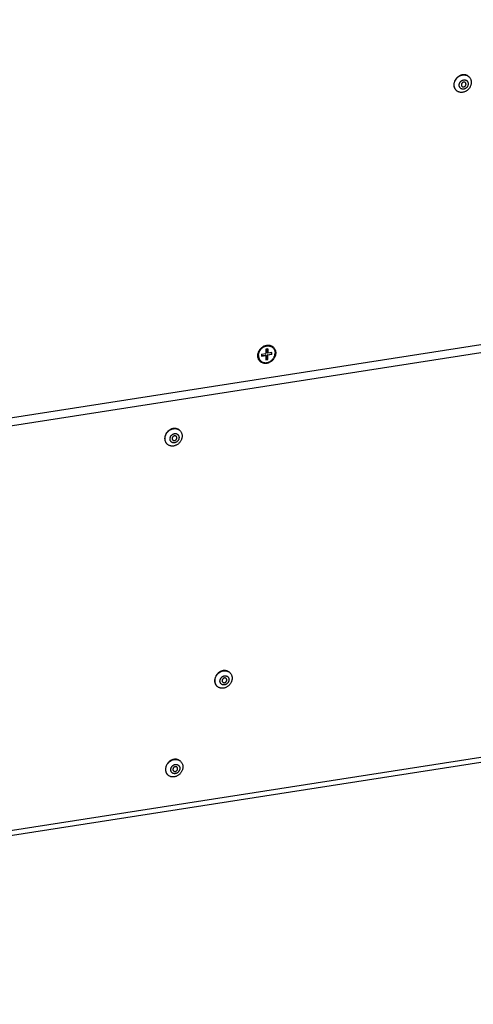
# Model space of a CAD drawing. Header units: millimetres. Extents: x -2579 to 1363, y -329 to 2298.
# Tile 200 of 256: x 406 to 567, y 620 to 969. Entities that reach past the tile are written whole.
import ezdxf

# ---------------------------------------------------------------- set-up
doc = ezdxf.new("R2010")
doc.units = ezdxf.units.MM
doc.header["$LTSCALE"] = 30.734
doc.layers.get('0').update_dxf_attribs({"linetype": 'CONTINUOUS'})

msp = doc.modelspace()

# ---------------------------------------------------------------- linework, layer by layer
at = {"color": 3}
msp.add_line((72.87, 776.34), (1308.48, 968.92), dxfattribs=at)
at = {"color": 2}
for p, q in [((69.66, 773.04), (1311.71, 966.63)), ((19.3, 621.76), (1362.71, 831.14))]:
    msp.add_line(p, q, dxfattribs=at)
at = {"color": 7}
for p, q in [((565, 948.81), (565.08, 948.74)), ((560.77, 943.74), (560.71, 943.8)), ((493.84, 852.19), (493.1, 852.08)), ((493.1, 852.08), (493.11, 850.59)), ((493.65, 850.87), (493.65, 852.16)), ((493.84, 852.19), (493.84, 850.71)), ((495.39, 852.81), (495.55, 852.68)), ((491.63, 850.36), (493.11, 850.59)), ((491.63, 850.36), (491.63, 849.62)), ((491.63, 849.81), (492.91, 850.01)), ((491.63, 849.62), (493.11, 849.85)), ((493.11, 849.85), (492.91, 850.01)), ((493.11, 849.85), (493.11, 848.36)), ((493.11, 848.55), (493.66, 848.64)), ((493.11, 848.36), (493.85, 848.47)), ((493.84, 850.71), (493.65, 850.87)), ((493.65, 850.13), (495.13, 850.36)), ((493.85, 849.96), (493.65, 850.13)), ((493.66, 848.64), (493.65, 850.13)), ((493.85, 848.47), (493.66, 848.64)), ((495.32, 850.93), (493.84, 850.71)), ((495.32, 850.19), (493.85, 849.96)), ((493.85, 848.47), (493.85, 849.96)), ((495.13, 850.36), (495.13, 850.9)), ((495.32, 850.19), (495.13, 850.36)), ((495.32, 850.19), (495.32, 850.93)), ((491.27, 847.99), (491.4, 847.87)), ((18.6, 619.81), (1362.01, 829.19)), ((462.51, 823.4), (462.6, 823.33)), ((458.28, 818.33), (458.22, 818.39)), ((480.22, 737.54), (480.3, 737.47)), ((475.99, 732.47), (475.93, 732.53)), ((462.77, 706.09), (462.86, 706.02)), ((458.55, 701.02), (458.49, 701.08))]:
    msp.add_line(p, q, dxfattribs=at)
for points in [[(565.01, 948.81), (564.92, 948.88), (564.76, 948.99), (564.6, 949.09), (564.42, 949.18), (564.24, 949.25), (564.06, 949.31), (563.86, 949.36), (563.66, 949.39), (563.46, 949.41), (563.26, 949.42), (563.05, 949.41), (562.84, 949.38), (562.64, 949.34), (562.43, 949.29), (562.22, 949.22), (562.02, 949.14), (561.83, 949.04), (561.63, 948.94), (561.45, 948.82), (561.27, 948.69), (561.09, 948.55), (560.93, 948.39), (560.77, 948.23), (560.63, 948.06), (560.49, 947.88), (560.36, 947.69), (560.25, 947.5), (560.15, 947.3), (560.06, 947.1), (559.98, 946.89), (559.92, 946.68), (559.87, 946.47), (559.84, 946.26), (559.82, 946.05), (559.81, 945.83)], [(559.89, 945.77), (559.89, 945.98), (559.91, 946.19), (559.95, 946.4), (560, 946.61), (560.06, 946.82), (560.14, 947.03), (560.23, 947.23), (560.33, 947.43), (560.44, 947.63), (560.57, 947.81), (560.7, 947.99), (560.85, 948.16), (561, 948.32), (561.17, 948.48), (561.34, 948.62), (561.52, 948.75), (561.71, 948.87), (561.9, 948.98), (562.1, 949.07), (562.3, 949.15), (562.51, 949.22), (562.71, 949.27), (562.92, 949.31), (563.13, 949.34), (563.34, 949.35), (563.54, 949.35), (563.74, 949.33), (563.94, 949.29), (564.13, 949.25), (564.32, 949.19), (564.5, 949.11), (564.68, 949.02), (564.84, 948.92), (565, 948.81)], [(565.97, 946.71), (565.96, 946.5), (565.94, 946.29), (565.91, 946.08), (565.86, 945.87), (565.8, 945.66), (565.72, 945.45), (565.63, 945.25), (565.53, 945.05), (565.42, 944.86), (565.29, 944.67), (565.16, 944.49), (565.01, 944.32), (564.85, 944.16), (564.69, 944), (564.51, 943.86), (564.33, 943.73), (564.15, 943.61), (563.95, 943.5), (563.76, 943.41), (563.55, 943.33), (563.35, 943.26), (563.14, 943.21), (562.94, 943.17), (562.73, 943.14), (562.52, 943.13), (562.32, 943.14), (562.11, 943.15), (561.92, 943.19), (561.72, 943.23), (561.54, 943.29), (561.35, 943.37), (561.18, 943.46), (561.01, 943.56), (560.86, 943.67), (560.77, 943.74)], [(561.67, 945.69), (561.68, 945.82), (561.69, 945.96), (561.72, 946.09), (561.76, 946.23), (561.81, 946.36), (561.87, 946.49), (561.93, 946.62), (562.01, 946.74), (562.1, 946.85), (562.19, 946.96), (562.29, 947.07), (562.4, 947.16), (562.51, 947.25), (562.63, 947.32), (562.76, 947.39), (562.88, 947.45), (563.01, 947.5), (563.15, 947.53), (563.28, 947.56), (563.41, 947.58), (563.54, 947.58), (563.67, 947.57), (563.8, 947.55)], [(564.88, 946.19), (564.88, 946.05), (564.86, 945.92), (564.83, 945.78), (564.8, 945.65), (564.75, 945.52), (564.69, 945.39), (564.62, 945.26), (564.55, 945.14), (564.46, 945.03), (564.37, 944.91), (564.27, 944.81), (564.16, 944.72), (564.04, 944.63), (563.92, 944.55), (563.8, 944.49), (563.67, 944.43), (563.54, 944.38), (563.41, 944.34), (563.28, 944.32), (563.15, 944.3), (563.02, 944.3), (562.89, 944.31), (562.76, 944.32), (562.64, 944.35), (562.52, 944.39), (562.4, 944.45), (562.3, 944.51), (562.19, 944.58), (562.1, 944.66), (562.01, 944.75), (561.94, 944.84), (561.87, 944.95)], [(563.87, 946.62), (563.8, 946.67), (563.74, 946.71), (563.67, 946.74), (563.59, 946.76), (563.52, 946.78), (563.44, 946.79), (563.36, 946.79), (563.28, 946.78), (563.19, 946.76), (563.11, 946.74), (563.04, 946.7), (562.96, 946.66), (562.89, 946.62), (562.82, 946.56), (562.75, 946.51), (562.69, 946.44), (562.64, 946.37), (562.59, 946.3), (562.55, 946.22), (562.51, 946.14), (562.48, 946.06), (562.46, 945.98), (562.45, 945.89), (562.45, 945.81)], [(563.8, 947.55), (563.92, 947.52), (564.04, 947.48)], [(564.11, 946.07), (564.1, 946.15), (564.09, 946.23), (564.07, 946.31), (564.04, 946.38), (564.01, 946.45), (563.97, 946.51), (563.92, 946.57), (563.87, 946.62)], [(564.04, 947.48), (564.15, 947.43), (564.26, 947.37), (564.36, 947.3), (564.46, 947.22), (564.54, 947.13), (564.62, 947.04), (564.69, 946.93), (564.74, 946.82), (564.79, 946.7), (564.83, 946.58), (564.86, 946.45), (564.88, 946.32), (564.88, 946.19)], [(565.08, 948.74), (565.15, 948.68), (565.28, 948.55), (565.41, 948.4), (565.52, 948.24), (565.62, 948.08), (565.71, 947.9), (565.79, 947.72), (565.85, 947.53), (565.9, 947.33), (565.94, 947.13), (565.96, 946.92), (565.97, 946.71)], [(559.81, 945.83), (559.82, 945.62), (559.84, 945.42), (559.87, 945.22), (559.92, 945.02), (559.99, 944.83), (560.06, 944.65), (560.15, 944.47), (560.26, 944.31), (560.37, 944.15), (560.5, 944), (560.63, 943.86), (560.69, 943.81)], [(560.71, 943.8), (560.57, 943.93), (560.45, 944.08), (560.33, 944.24), (560.23, 944.41), (560.14, 944.58), (560.07, 944.77), (560, 944.96), (559.95, 945.15), (559.92, 945.35), (559.9, 945.56), (559.89, 945.77)], [(561.76, 945.17), (561.72, 945.3), (561.7, 945.42), (561.68, 945.55), (561.67, 945.69)], [(561.87, 944.95), (561.81, 945.06), (561.76, 945.17)], [(562.45, 945.81), (562.45, 945.73), (562.47, 945.65), (562.49, 945.57), (562.51, 945.5), (562.55, 945.43), (562.59, 945.37), (562.64, 945.31), (562.69, 945.26)], [(562.69, 945.26), (562.75, 945.21), (562.82, 945.17), (562.89, 945.14), (562.96, 945.12), (563.04, 945.1), (563.12, 945.09), (563.2, 945.09), (563.28, 945.1), (563.36, 945.12), (563.44, 945.14), (563.52, 945.17), (563.6, 945.21), (563.67, 945.26), (563.74, 945.31), (563.8, 945.37), (563.86, 945.44), (563.92, 945.51), (563.97, 945.58), (564.01, 945.66), (564.04, 945.74), (564.07, 945.82), (564.09, 945.9), (564.1, 945.98), (564.11, 946.07)], [(490.47, 849.89), (490.48, 850.1), (490.5, 850.31), (490.53, 850.53), (490.59, 850.74), (490.65, 850.95), (490.73, 851.16), (490.82, 851.36), (490.93, 851.56), (491.05, 851.75), (491.18, 851.94), (491.32, 852.11), (491.48, 852.28), (491.64, 852.44), (491.81, 852.59), (491.99, 852.72), (492.18, 852.85), (492.37, 852.96), (492.57, 853.05), (492.77, 853.14), (492.98, 853.21), (493.18, 853.26), (493.39, 853.3), (493.6, 853.33), (493.81, 853.34), (494.02, 853.33), (494.22, 853.31), (494.42, 853.28), (494.61, 853.23), (494.8, 853.16), (494.98, 853.08), (495.15, 852.99), (495.31, 852.88), (495.48, 852.75)], [(490.55, 849.82), (490.55, 850.03), (490.58, 850.24), (490.61, 850.46), (490.66, 850.67), (490.73, 850.88), (490.81, 851.09), (490.9, 851.29), (491.01, 851.49), (491.13, 851.68), (491.26, 851.87), (491.4, 852.05), (491.55, 852.21), (491.72, 852.37), (491.89, 852.52), (492.07, 852.65), (492.25, 852.78), (492.45, 852.89), (492.65, 852.99), (492.85, 853.07), (493.05, 853.14), (493.26, 853.2), (493.47, 853.24), (493.68, 853.26), (493.89, 853.27), (494.09, 853.27), (494.3, 853.24), (494.49, 853.21), (494.69, 853.16), (494.88, 853.09), (495.06, 853.01), (495.23, 852.92), (495.39, 852.81)], [(495.55, 852.68), (495.69, 852.56), (495.82, 852.42), (495.94, 852.26), (496.05, 852.09), (496.14, 851.92), (496.22, 851.74), (496.29, 851.55), (496.34, 851.35), (496.38, 851.15), (496.4, 850.94), (496.41, 850.73)], [(490.47, 849.89), (490.48, 849.68), (490.5, 849.47), (490.54, 849.27), (490.59, 849.07), (490.66, 848.88), (490.74, 848.7), (490.83, 848.52), (490.94, 848.36), (491.06, 848.2), (491.19, 848.06), (491.32, 847.94)], [(490.55, 849.82), (490.55, 849.61), (490.58, 849.4), (490.62, 849.2), (490.67, 849), (490.73, 848.81), (490.81, 848.63), (490.91, 848.46), (491.02, 848.29), (491.14, 848.14), (491.27, 847.99)], [(491.4, 847.87), (491.56, 847.74), (491.73, 847.63), (491.9, 847.54), (492.08, 847.46), (492.27, 847.39), (492.46, 847.34), (492.66, 847.31), (492.86, 847.29), (493.07, 847.28), (493.27, 847.29), (493.48, 847.31), (493.69, 847.35), (493.9, 847.41), (494.11, 847.48), (494.31, 847.56), (494.51, 847.66), (494.7, 847.77), (494.89, 847.9), (495.07, 848.03), (495.24, 848.18), (495.4, 848.34), (495.55, 848.5), (495.7, 848.68), (495.83, 848.87), (495.95, 849.06), (496.05, 849.26), (496.15, 849.46), (496.22, 849.67), (496.29, 849.88), (496.34, 850.09), (496.38, 850.31), (496.4, 850.52), (496.41, 850.73)], [(462.52, 823.4), (462.43, 823.47), (462.27, 823.58), (462.11, 823.68), (461.94, 823.77), (461.75, 823.84), (461.57, 823.9), (461.37, 823.95), (461.18, 823.98), (460.97, 824), (460.77, 824.01), (460.56, 824), (460.35, 823.97), (460.15, 823.93), (459.94, 823.88), (459.74, 823.81), (459.53, 823.73), (459.34, 823.63), (459.14, 823.53), (458.96, 823.41), (458.78, 823.28), (458.6, 823.14), (458.44, 822.98), (458.28, 822.82), (458.14, 822.65), (458, 822.47), (457.87, 822.29), (457.76, 822.09), (457.66, 821.89), (457.57, 821.69), (457.49, 821.48), (457.43, 821.27), (457.38, 821.06), (457.35, 820.85), (457.33, 820.64), (457.32, 820.42)], [(457.4, 820.36), (457.4, 820.57), (457.43, 820.78), (457.46, 820.99), (457.51, 821.2), (457.57, 821.41), (457.65, 821.62), (457.74, 821.82), (457.84, 822.02), (457.95, 822.22), (458.08, 822.4), (458.21, 822.58), (458.36, 822.75), (458.51, 822.92), (458.68, 823.07), (458.85, 823.21), (459.03, 823.34), (459.22, 823.46), (459.41, 823.57), (459.61, 823.66), (459.81, 823.74), (460.02, 823.81), (460.22, 823.86), (460.43, 823.9), (460.64, 823.93), (460.85, 823.94), (461.05, 823.94), (461.25, 823.92), (461.45, 823.88), (461.64, 823.84), (461.83, 823.78), (462.01, 823.7), (462.19, 823.61), (462.35, 823.51), (462.51, 823.4)], [(457.32, 820.42), (457.33, 820.22), (457.35, 820.01), (457.39, 819.81), (457.44, 819.61), (457.5, 819.42), (457.58, 819.24), (457.66, 819.06), (457.77, 818.9), (457.88, 818.74), (458.01, 818.59), (458.14, 818.45), (458.2, 818.4)], [(463.48, 821.31), (463.47, 821.09), (463.45, 820.88), (463.42, 820.67), (463.37, 820.46), (463.31, 820.25), (463.23, 820.04), (463.14, 819.84), (463.04, 819.64), (462.93, 819.45), (462.8, 819.26), (462.67, 819.08), (462.52, 818.91), (462.36, 818.75), (462.2, 818.59), (462.02, 818.45), (461.84, 818.32), (461.66, 818.2), (461.46, 818.09), (461.27, 818), (461.06, 817.92), (460.86, 817.85), (460.65, 817.8), (460.45, 817.76), (460.24, 817.73), (460.03, 817.72), (459.83, 817.73), (459.63, 817.74), (459.43, 817.78), (459.23, 817.82), (459.05, 817.89), (458.86, 817.96), (458.69, 818.05), (458.53, 818.15), (458.37, 818.26), (458.28, 818.33)], [(459.18, 820.28), (459.19, 820.41), (459.21, 820.55), (459.23, 820.68), (459.27, 820.82), (459.32, 820.95), (459.38, 821.08), (459.44, 821.21), (459.52, 821.33), (459.61, 821.44), (459.7, 821.55), (459.8, 821.66), (459.91, 821.75), (460.02, 821.84), (460.14, 821.92), (460.27, 821.98), (460.39, 822.04), (460.52, 822.09), (460.66, 822.12), (460.79, 822.15), (460.92, 822.17), (461.05, 822.17), (461.18, 822.16), (461.31, 822.14)], [(462.39, 820.78), (462.39, 820.64), (462.37, 820.51), (462.34, 820.37), (462.31, 820.24), (462.26, 820.11), (462.2, 819.98), (462.13, 819.85), (462.06, 819.73), (461.97, 819.62), (461.88, 819.51), (461.78, 819.4), (461.67, 819.31), (461.55, 819.22), (461.43, 819.14), (461.31, 819.08), (461.18, 819.02), (461.05, 818.97), (460.92, 818.93), (460.79, 818.91), (460.66, 818.89), (460.53, 818.89), (460.4, 818.9), (460.27, 818.92), (460.15, 818.94), (460.03, 818.98), (459.91, 819.04), (459.81, 819.1), (459.7, 819.17), (459.61, 819.25), (459.52, 819.34), (459.45, 819.43), (459.38, 819.54)], [(461.38, 821.21), (461.31, 821.26), (461.25, 821.3), (461.18, 821.33), (461.1, 821.35), (461.03, 821.37), (460.95, 821.38), (460.87, 821.38), (460.79, 821.37), (460.71, 821.35), (460.63, 821.33), (460.55, 821.29), (460.47, 821.25), (460.4, 821.21), (460.33, 821.15), (460.26, 821.1), (460.2, 821.03), (460.15, 820.96), (460.1, 820.89), (460.06, 820.81), (460.02, 820.73), (459.99, 820.65), (459.97, 820.57), (459.96, 820.48), (459.96, 820.4)], [(460.2, 819.85), (460.26, 819.8), (460.33, 819.76), (460.4, 819.73), (460.47, 819.71), (460.55, 819.69), (460.63, 819.68), (460.71, 819.68), (460.79, 819.69), (460.87, 819.71), (460.95, 819.73), (461.03, 819.76), (461.11, 819.8), (461.18, 819.85), (461.25, 819.9), (461.32, 819.96), (461.38, 820.03), (461.43, 820.1), (461.48, 820.17), (461.52, 820.25), (461.55, 820.33), (461.58, 820.41), (461.6, 820.49), (461.61, 820.57), (461.62, 820.66)], [(461.31, 822.14), (461.43, 822.11), (461.55, 822.07)], [(461.62, 820.66), (461.61, 820.74), (461.6, 820.82), (461.58, 820.9), (461.55, 820.97), (461.52, 821.04), (461.48, 821.1), (461.43, 821.16), (461.38, 821.21)], [(461.55, 822.07), (461.66, 822.02), (461.77, 821.96), (461.87, 821.89), (461.97, 821.81), (462.05, 821.72), (462.13, 821.63), (462.2, 821.52), (462.26, 821.41), (462.3, 821.29), (462.34, 821.17), (462.37, 821.04), (462.39, 820.91), (462.39, 820.78)], [(462.6, 823.33), (462.66, 823.27), (462.79, 823.14), (462.92, 822.99), (463.03, 822.83), (463.14, 822.67), (463.22, 822.49), (463.3, 822.31), (463.36, 822.12), (463.41, 821.92), (463.45, 821.72), (463.47, 821.51), (463.48, 821.31)], [(458.22, 818.39), (458.08, 818.52), (457.96, 818.67), (457.84, 818.83), (457.74, 819), (457.65, 819.17), (457.58, 819.36), (457.51, 819.55), (457.46, 819.74), (457.43, 819.94), (457.41, 820.15), (457.4, 820.36)], [(459.27, 819.76), (459.23, 819.89), (459.21, 820.01), (459.19, 820.15), (459.18, 820.28)], [(459.38, 819.54), (459.32, 819.65), (459.27, 819.76)], [(459.96, 820.4), (459.96, 820.32), (459.98, 820.24), (460, 820.16), (460.02, 820.09), (460.06, 820.02), (460.1, 819.96), (460.15, 819.9), (460.2, 819.85)], [(480.22, 737.54), (480.14, 737.61), (479.98, 737.72), (479.82, 737.82), (479.64, 737.91), (479.46, 737.98), (479.27, 738.04), (479.08, 738.09), (478.88, 738.12), (478.68, 738.14), (478.48, 738.15), (478.27, 738.14), (478.06, 738.11), (477.85, 738.07), (477.65, 738.02), (477.44, 737.95), (477.24, 737.87), (477.04, 737.77), (476.85, 737.67), (476.66, 737.55), (476.48, 737.42), (476.31, 737.28), (476.15, 737.12), (475.99, 736.96), (475.84, 736.79), (475.71, 736.61), (475.58, 736.43), (475.47, 736.23), (475.37, 736.03), (475.28, 735.83), (475.2, 735.62), (475.14, 735.41), (475.09, 735.2), (475.05, 734.99), (475.03, 734.78), (475.03, 734.56)], [(475.11, 734.5), (475.11, 734.71), (475.13, 734.92), (475.17, 735.13), (475.22, 735.34), (475.28, 735.55), (475.35, 735.76), (475.44, 735.96), (475.54, 736.16), (475.66, 736.36), (475.78, 736.54), (475.92, 736.72), (476.07, 736.89), (476.22, 737.06), (476.39, 737.21), (476.56, 737.35), (476.74, 737.48), (476.93, 737.6), (477.12, 737.71), (477.32, 737.8), (477.52, 737.88), (477.72, 737.95), (477.93, 738), (478.14, 738.04), (478.35, 738.07), (478.55, 738.08), (478.76, 738.08), (478.96, 738.06), (479.16, 738.02), (479.35, 737.98), (479.54, 737.92), (479.72, 737.84), (479.89, 737.75), (480.06, 737.65), (480.22, 737.54)], [(480.3, 737.47), (480.36, 737.41), (480.5, 737.28), (480.63, 737.13), (480.74, 736.97), (480.84, 736.81), (480.93, 736.63), (481.01, 736.45), (481.07, 736.26), (481.12, 736.06), (481.16, 735.86), (481.18, 735.65), (481.19, 735.44)], [(475.03, 734.56), (475.04, 734.36), (475.06, 734.15), (475.09, 733.95), (475.14, 733.75), (475.21, 733.56), (475.28, 733.38), (475.37, 733.2), (475.47, 733.04), (475.59, 732.88), (475.71, 732.73), (475.85, 732.59), (475.91, 732.54)], [(475.93, 732.53), (475.79, 732.66), (475.67, 732.81), (475.55, 732.97), (475.45, 733.14), (475.36, 733.31), (475.28, 733.5), (475.22, 733.69), (475.17, 733.88), (475.13, 734.08), (475.11, 734.29), (475.11, 734.5)], [(481.19, 735.44), (481.18, 735.23), (481.16, 735.02), (481.12, 734.81), (481.08, 734.6), (481.01, 734.39), (480.94, 734.18), (480.85, 733.98), (480.75, 733.78), (480.63, 733.59), (480.51, 733.4), (480.37, 733.22), (480.23, 733.05), (480.07, 732.89), (479.91, 732.73), (479.73, 732.59), (479.55, 732.46), (479.36, 732.34), (479.17, 732.23), (478.97, 732.14), (478.77, 732.06), (478.57, 731.99), (478.36, 731.94), (478.15, 731.9), (477.95, 731.87), (477.74, 731.86), (477.53, 731.87), (477.33, 731.88), (477.13, 731.92), (476.94, 731.96), (476.75, 732.03), (476.57, 732.1), (476.4, 732.19), (476.23, 732.29), (476.08, 732.4), (475.99, 732.47)], [(476.89, 734.42), (476.9, 734.55), (476.91, 734.69), (476.94, 734.82), (476.98, 734.96), (477.03, 735.09), (477.08, 735.22), (477.15, 735.35), (477.23, 735.47), (477.31, 735.58), (477.41, 735.69), (477.51, 735.8), (477.62, 735.89), (477.73, 735.98), (477.85, 736.05), (477.97, 736.12), (478.1, 736.18), (478.23, 736.23), (478.36, 736.26), (478.5, 736.29), (478.63, 736.31), (478.76, 736.31), (478.89, 736.3), (479.01, 736.28)], [(476.98, 733.9), (476.94, 734.03), (476.91, 734.15), (476.9, 734.28), (476.89, 734.42)], [(477.09, 733.68), (477.03, 733.79), (476.98, 733.9)], [(480.1, 734.92), (480.09, 734.78), (480.08, 734.65), (480.05, 734.51), (480.01, 734.38), (479.97, 734.25), (479.91, 734.12), (479.84, 733.99), (479.76, 733.87), (479.68, 733.76), (479.58, 733.65), (479.48, 733.54), (479.37, 733.45), (479.26, 733.36), (479.14, 733.28), (479.02, 733.22), (478.89, 733.16), (478.76, 733.11), (478.63, 733.07), (478.5, 733.05), (478.36, 733.03), (478.23, 733.03), (478.1, 733.04), (477.98, 733.05), (477.85, 733.08), (477.73, 733.12), (477.62, 733.18), (477.51, 733.24), (477.41, 733.31), (477.32, 733.39), (477.23, 733.48), (477.16, 733.57), (477.09, 733.68)], [(479.08, 735.35), (479.02, 735.4), (478.95, 735.44), (478.88, 735.47), (478.81, 735.49), (478.73, 735.51), (478.66, 735.52), (478.57, 735.52), (478.49, 735.51), (478.41, 735.49), (478.33, 735.47), (478.25, 735.43), (478.18, 735.39), (478.1, 735.35), (478.03, 735.29), (477.97, 735.24), (477.91, 735.17), (477.85, 735.1), (477.81, 735.03), (477.76, 734.95), (477.73, 734.87), (477.7, 734.79), (477.68, 734.71), (477.67, 734.62), (477.67, 734.54)], [(477.67, 734.54), (477.67, 734.46), (477.68, 734.38), (477.7, 734.3), (477.73, 734.23), (477.77, 734.16), (477.81, 734.1), (477.86, 734.04), (477.91, 733.99)], [(477.91, 733.99), (477.97, 733.94), (478.04, 733.9), (478.11, 733.87), (478.18, 733.85), (478.26, 733.83), (478.34, 733.82), (478.42, 733.82), (478.5, 733.83), (478.58, 733.85), (478.66, 733.87), (478.74, 733.9), (478.81, 733.94), (478.89, 733.99), (478.96, 734.04), (479.02, 734.1), (479.08, 734.17), (479.14, 734.24), (479.18, 734.31), (479.23, 734.39), (479.26, 734.47), (479.29, 734.55), (479.31, 734.63), (479.32, 734.71), (479.32, 734.8)], [(479.01, 736.28), (479.14, 736.25), (479.26, 736.21)], [(479.32, 734.8), (479.32, 734.88), (479.31, 734.96), (479.29, 735.04), (479.26, 735.11), (479.23, 735.18), (479.18, 735.24), (479.14, 735.3), (479.08, 735.35)], [(479.26, 736.21), (479.37, 736.16), (479.48, 736.1), (479.58, 736.03), (479.67, 735.95), (479.76, 735.86), (479.84, 735.77), (479.9, 735.66), (479.96, 735.55), (480.01, 735.43), (480.05, 735.31), (480.08, 735.18), (480.09, 735.05), (480.1, 734.92)], [(462.78, 706.08), (462.7, 706.16), (462.54, 706.27), (462.37, 706.37), (462.2, 706.46), (462.02, 706.53), (461.83, 706.59), (461.64, 706.64), (461.44, 706.67), (461.24, 706.69), (461.03, 706.7), (460.83, 706.68), (460.62, 706.66), (460.41, 706.62), (460.21, 706.57), (460, 706.5), (459.8, 706.42), (459.6, 706.32), (459.41, 706.22), (459.22, 706.1), (459.04, 705.97), (458.87, 705.82), (458.7, 705.67), (458.55, 705.51), (458.4, 705.34), (458.27, 705.16), (458.14, 704.97), (458.03, 704.78), (457.92, 704.58), (457.84, 704.38), (457.76, 704.17), (457.7, 703.96), (457.65, 703.75), (457.61, 703.54), (457.59, 703.32), (457.59, 703.11)], [(457.66, 703.05), (457.67, 703.26), (457.69, 703.47), (457.73, 703.68), (457.77, 703.89), (457.84, 704.1), (457.91, 704.31), (458, 704.51), (458.1, 704.71), (458.22, 704.9), (458.34, 705.09), (458.48, 705.27), (458.62, 705.44), (458.78, 705.6), (458.94, 705.76), (459.12, 705.9), (459.3, 706.03), (459.49, 706.15), (459.68, 706.26), (459.88, 706.35), (460.08, 706.43), (460.28, 706.5), (460.49, 706.55), (460.7, 706.59), (460.9, 706.62), (461.11, 706.63), (461.32, 706.62), (461.52, 706.61), (461.72, 706.57), (461.91, 706.53), (462.1, 706.47), (462.28, 706.39), (462.45, 706.3), (462.62, 706.2), (462.77, 706.09)], [(462.86, 706.02), (462.92, 705.96), (463.06, 705.83), (463.18, 705.68), (463.3, 705.52), (463.4, 705.35), (463.49, 705.18), (463.57, 705), (463.63, 704.81), (463.68, 704.61), (463.72, 704.41), (463.74, 704.2), (463.74, 703.99)], [(457.59, 703.11), (457.59, 702.9), (457.61, 702.7), (457.65, 702.5), (457.7, 702.3), (457.76, 702.11), (457.84, 701.93), (457.93, 701.75), (458.03, 701.59), (458.15, 701.43), (458.27, 701.28), (458.41, 701.14), (458.47, 701.09)], [(458.49, 701.08), (458.35, 701.21), (458.22, 701.36), (458.11, 701.52), (458.01, 701.69), (457.92, 701.86), (457.84, 702.04), (457.78, 702.23), (457.73, 702.43), (457.69, 702.63), (457.67, 702.84), (457.66, 703.05)], [(463.74, 703.99), (463.74, 703.78), (463.72, 703.57), (463.68, 703.36), (463.63, 703.15), (463.57, 702.94), (463.5, 702.73), (463.41, 702.53), (463.31, 702.33), (463.19, 702.14), (463.07, 701.95), (462.93, 701.77), (462.78, 701.6), (462.63, 701.44), (462.46, 701.28), (462.29, 701.14), (462.11, 701.01), (461.92, 700.89), (461.73, 700.78), (461.53, 700.69), (461.33, 700.61), (461.12, 700.54), (460.92, 700.49), (460.71, 700.45), (460.5, 700.42), (460.3, 700.41), (460.09, 700.42), (459.89, 700.43), (459.69, 700.47), (459.5, 700.51), (459.31, 700.57), (459.13, 700.65), (458.96, 700.74), (458.79, 700.84), (458.63, 700.95), (458.55, 701.02)], [(459.45, 702.97), (459.45, 703.1), (459.47, 703.24), (459.5, 703.37), (459.54, 703.51), (459.58, 703.64), (459.64, 703.77), (459.71, 703.89), (459.78, 704.02), (459.87, 704.13), (459.97, 704.24), (460.07, 704.34), (460.18, 704.44), (460.29, 704.53), (460.41, 704.6), (460.53, 704.67), (460.66, 704.73), (460.79, 704.78), (460.92, 704.81), (461.05, 704.84), (461.19, 704.85), (461.32, 704.86), (461.45, 704.85), (461.57, 704.83)], [(459.54, 702.45), (459.5, 702.58), (459.47, 702.7), (459.46, 702.83), (459.45, 702.97)], [(459.65, 702.22), (459.59, 702.34), (459.54, 702.45)], [(462.66, 703.47), (462.65, 703.33), (462.64, 703.2), (462.61, 703.06), (462.57, 702.93), (462.52, 702.8), (462.47, 702.67), (462.4, 702.54), (462.32, 702.42), (462.24, 702.3), (462.14, 702.19), (462.04, 702.09), (461.93, 702), (461.82, 701.91), (461.7, 701.83), (461.57, 701.76), (461.45, 701.71), (461.32, 701.66), (461.19, 701.62), (461.05, 701.6), (460.92, 701.58), (460.79, 701.58), (460.66, 701.59), (460.53, 701.6), (460.41, 701.63), (460.29, 701.67), (460.18, 701.72), (460.07, 701.79), (459.97, 701.86), (459.88, 701.94), (459.79, 702.02), (459.71, 702.12), (459.65, 702.22)], [(461.64, 703.9), (461.58, 703.95), (461.51, 703.99), (461.44, 704.02), (461.37, 704.04), (461.29, 704.06), (461.21, 704.06), (461.13, 704.06), (461.05, 704.06), (460.97, 704.04), (460.89, 704.01), (460.81, 703.98), (460.74, 703.94), (460.66, 703.9), (460.59, 703.84), (460.53, 703.78), (460.47, 703.72), (460.41, 703.65), (460.36, 703.58), (460.32, 703.5), (460.29, 703.42), (460.26, 703.34), (460.24, 703.26), (460.23, 703.17), (460.22, 703.09)], [(460.22, 703.09), (460.23, 703.01), (460.24, 702.93), (460.26, 702.85), (460.29, 702.78), (460.32, 702.71), (460.37, 702.64), (460.41, 702.59), (460.47, 702.54)], [(460.47, 702.54), (460.53, 702.49), (460.59, 702.45), (460.66, 702.42), (460.74, 702.39), (460.82, 702.38), (460.89, 702.37), (460.97, 702.37), (461.06, 702.38), (461.14, 702.4), (461.22, 702.42), (461.3, 702.45), (461.37, 702.49), (461.45, 702.54), (461.52, 702.59), (461.58, 702.65), (461.64, 702.72), (461.69, 702.78), (461.74, 702.86), (461.79, 702.93), (461.82, 703.01), (461.85, 703.1), (461.87, 703.18), (461.88, 703.26), (461.88, 703.35)], [(461.57, 704.83), (461.7, 704.8), (461.81, 704.76)], [(461.88, 703.35), (461.88, 703.43), (461.87, 703.51), (461.85, 703.58), (461.82, 703.66), (461.78, 703.73), (461.74, 703.79), (461.69, 703.85), (461.64, 703.9)], [(461.81, 704.76), (461.93, 704.71), (462.04, 704.65), (462.14, 704.58), (462.23, 704.5), (462.32, 704.41), (462.39, 704.31), (462.46, 704.21), (462.52, 704.1), (462.57, 703.98), (462.61, 703.86), (462.64, 703.73), (462.65, 703.6), (462.66, 703.47)]]:
    msp.add_lwpolyline(points, dxfattribs=at)
at = {"color": 3}
for points in [[(490.3, 849.78), (490.31, 850.01), (490.33, 850.24), (490.37, 850.47), (490.42, 850.7), (490.5, 850.93), (490.58, 851.16), (490.68, 851.38), (490.8, 851.59), (490.93, 851.8), (491.07, 852), (491.22, 852.2), (491.39, 852.38), (491.57, 852.55), (491.75, 852.71), (491.95, 852.86), (492.15, 852.99), (492.36, 853.11), (492.57, 853.22), (492.79, 853.31), (493.02, 853.38), (493.24, 853.44), (493.47, 853.49), (493.7, 853.51), (493.92, 853.53), (494.15, 853.52), (494.37, 853.5), (494.58, 853.46), (494.79, 853.4), (494.99, 853.33), (495.19, 853.25), (495.38, 853.14), (495.55, 853.03), (495.72, 852.9), (495.87, 852.75), (496.02, 852.6), (496.15, 852.43), (496.26, 852.25), (496.37, 852.06), (496.45, 851.86), (496.53, 851.66), (496.58, 851.44), (496.62, 851.22), (496.65, 851), (496.66, 850.77)], [(496.66, 850.77), (496.65, 850.54), (496.62, 850.31), (496.58, 850.08), (496.53, 849.85), (496.46, 849.62), (496.37, 849.39), (496.27, 849.17), (496.16, 848.96), (496.03, 848.75), (495.88, 848.55), (495.73, 848.35), (495.56, 848.17), (495.39, 848), (495.2, 847.84), (495.01, 847.69), (494.8, 847.56), (494.59, 847.44), (494.38, 847.33), (494.16, 847.24), (493.94, 847.17), (493.71, 847.11), (493.48, 847.06), (493.26, 847.04), (493.03, 847.03), (492.81, 847.03), (492.59, 847.05), (492.37, 847.09), (492.16, 847.15), (491.96, 847.22), (491.76, 847.31), (491.58, 847.41), (491.4, 847.52), (491.23, 847.65), (491.08, 847.8), (490.94, 847.95), (490.81, 848.12), (490.69, 848.3), (490.59, 848.49), (490.5, 848.69), (490.43, 848.89), (490.37, 849.11), (490.33, 849.33), (490.31, 849.55), (490.3, 849.78)]]:
    msp.add_lwpolyline(points, dxfattribs=at)

doc.saveas('drawing.dxf')
